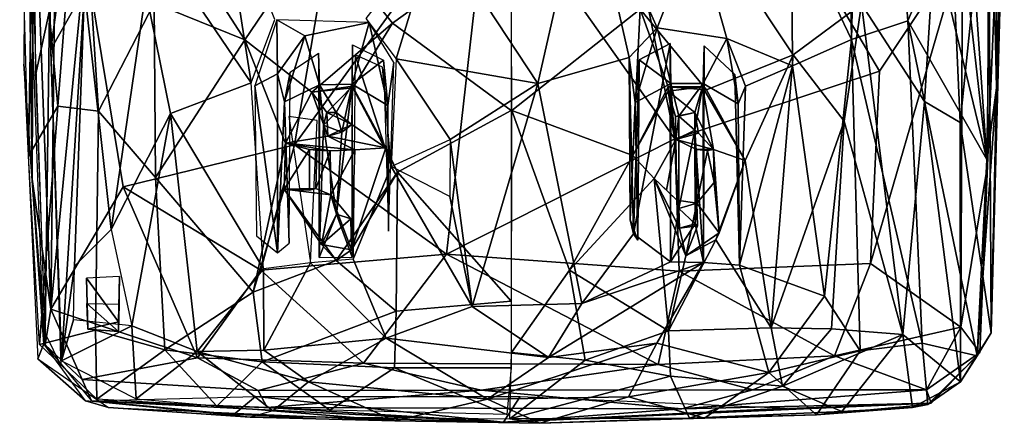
# Model space of a CAD drawing. Header units: millimetres. Extents: x 15 to 2860, y 25 to 553.
# Tile 1 of 33: x 20 to 496, y 25 to 220. Entities that reach past the tile are written whole.
import ezdxf

# ---------------------------------------------------------------- set-up
doc = ezdxf.new("R2010")
doc.units = ezdxf.units.MM
doc.layers.add('Cozy Chair', color=7, linetype='Continuous', true_color=0x000000)

msp = doc.modelspace()

# ---------------------------------------------------------------- linework, layer by layer
at = {"layer": 'Cozy Chair'}
for points in [[(420.87, 389.57, 446.09), (422.08, 210.94, 441.14), (425.03, 400.6, 450.12)], [(424.77, 318.15, 438.82), (425.03, 400.6, 450.12), (422.08, 210.94, 441.14)], [(422.08, 210.94, 441.14), (420.87, 389.57, 446.09), (420.05, 333.22, 437.18)], [(34.8, 80.64, 495.59), (37.96, 347.88, 498.58), (26.43, 305.87, 495.41)], [(34.8, 80.64, 495.59), (51.39, 251.26, 495.05), (37.96, 347.88, 498.58)], [(457.43, 180.95, 448.94), (426.92, 227.94, 433.83), (442.52, 339.18, 435.89), (467.28, 337.23, 448.41)], [(449.29, 219.98, 450.46), (463.41, 253.3, 457.17), (457.3, 341.09, 453.29), (441.69, 320.4, 444.89)], [(492.24, 187.6, 478.82), (493.16, 338.94, 482.21), (489.82, 296.44, 480.53)], [(496.03, 303.09, 476.99), (493.16, 338.94, 482.21), (492.24, 187.6, 478.82)], [(474.69, 170.83, 459.26), (457.43, 180.95, 448.94), (467.28, 337.23, 448.41)], [(488.45, 304.22, 465.64), (474.69, 170.83, 459.26), (467.28, 337.23, 448.41)], [(393.05, 271.73, 432.25), (422.08, 210.94, 441.14), (420.05, 333.22, 437.18)], [(435.59, 195.56, 489.8), (359.98, 323.75, 480.3), (310.72, 291.08, 474.69), (336.57, 162.93, 481.15)], [(435.59, 195.56, 489.8), (475.88, 256.23, 497.48), (359.98, 323.75, 480.3)], [(422.08, 210.94, 441.14), (449.29, 219.98, 450.46), (441.69, 320.4, 444.89), (424.77, 318.15, 438.82)], [(31.46, 63.8, 479.15), (22.37, 314.65, 479.92), (21.68, 199.07, 477.36)], [(26.4, 306.68, 465.98), (48.74, 316.29, 448.13), (38.08, 178.68, 460.4)], [(32.33, 318.66, 472.79), (34.71, 206.07, 471.12), (44.15, 275.43, 461.83)], [(38.08, 178.68, 460.4), (48.74, 316.29, 448.13), (57.78, 176.25, 449.07)], [(57.78, 176.25, 449.07), (48.74, 316.29, 448.13), (84.76, 228.46, 435.13)], [(23.68, 311.32, 486.14), (25.75, 143.36, 490.09), (26.43, 305.87, 495.41)], [(23.68, 311.32, 486.14), (32.01, 63.41, 485.22), (25.75, 143.36, 490.09)], [(23.93, 154.49, 473.2), (19.7, 303.19, 475.6), (26.4, 306.68, 465.98)], [(26.4, 306.68, 465.98), (38.08, 178.68, 460.4), (23.93, 154.49, 473.2)], [(25.75, 143.36, 490.09), (34.8, 80.64, 495.59), (26.43, 305.87, 495.41)], [(27.4, 193.54, 478.25), (34.1, 224.98, 470.99), (26.21, 305.56, 479.42)], [(487.85, 150, 494.35), (488.64, 307.8, 495.87), (475.88, 256.23, 497.48)], [(493.74, 288.22, 483.55), (488.64, 307.8, 495.87), (487.85, 150, 494.35)], [(487.63, 152.94, 478.96), (477.06, 304.6, 466.34), (463.41, 253.3, 457.17)], [(488.45, 304.22, 465.64), (489.73, 69.18, 475.29), (474.69, 170.83, 459.26)], [(489.82, 296.44, 480.53), (477.06, 304.6, 466.34), (487.63, 152.94, 478.96)], [(489.73, 69.18, 475.29), (488.45, 304.22, 465.64), (496.03, 303.09, 476.99)], [(489.73, 69.18, 475.29), (496.03, 303.09, 476.99), (492.24, 187.6, 478.82)], [(128.46, 296.31, 422.98), (164.43, 263.61, 420.19), (128.55, 210.82, 426.3), (109.31, 240.87, 427.91)], [(200, 218.8, 420.27), (164.43, 263.61, 420.19), (220.04, 298.08, 417.07), (257.53, 260.24, 417.69)], [(492.24, 187.6, 478.82), (489.82, 296.44, 480.53), (487.63, 152.94, 478.96)], [(221.08, 264.64, 426.26), (270.31, 189.65, 429.89), (293.86, 293.4, 425.23)], [(310.72, 291.08, 474.69), (246.86, 289.64, 472.42), (336.57, 162.93, 481.15)], [(270.31, 189.65, 429.89), (314.58, 202.29, 430.06), (293.86, 293.4, 425.23)], [(346.81, 264.62, 428.13), (293.86, 293.4, 425.23), (328.16, 216.63, 429.64)], [(314.58, 202.29, 430.06), (328.16, 216.63, 429.64), (293.86, 293.4, 425.23)], [(174.45, 288.84, 477.35), (51.39, 251.26, 495.05), (69.8, 139.76, 491.06), (152.58, 159.97, 483.15)], [(100.27, 236.31, 438.18), (131.72, 189.93, 435.11), (116.58, 287.32, 432.88)], [(116.58, 287.32, 432.88), (131.72, 189.93, 435.11), (143.16, 220.6, 432.01)], [(246.86, 289.64, 472.42), (174.45, 288.84, 477.35), (152.58, 159.97, 483.15)], [(246.86, 289.64, 472.42), (152.58, 159.97, 483.15), (226.12, 107.16, 482.11)], [(226.12, 107.16, 482.11), (336.57, 162.93, 481.15), (246.86, 289.64, 472.42)], [(493.74, 288.22, 483.55), (487.85, 150, 494.35), (484.27, 59.68, 485.39)], [(34.71, 206.07, 471.12), (51.04, 235.06, 457.91), (44.15, 275.43, 461.83)], [(393.62, 198.27, 436.25), (393.05, 271.73, 432.25), (346.81, 264.62, 428.13), (361.86, 211.49, 431.77)], [(422.08, 210.94, 441.14), (393.05, 271.73, 432.25), (393.62, 198.27, 436.25)], [(426.92, 227.94, 433.83), (393.86, 203.52, 428.19), (368.22, 242.15, 422.44), (399.44, 268.26, 425.61)], [(200, 218.8, 420.27), (161.04, 185.4, 426.06), (128.55, 210.82, 426.3), (164.43, 263.61, 420.19)], [(221.08, 264.64, 426.26), (187.14, 221.13, 429.41), (201.89, 201.57, 429.98)], [(221.08, 264.64, 426.26), (201.89, 201.57, 429.98), (270.31, 189.65, 429.89)], [(257.46, 262.43, 417.59), (319.91, 225.67, 419.98), (257.78, 176.58, 422.33)], [(346.81, 264.62, 428.13), (328.16, 216.63, 429.64), (361.86, 211.49, 431.77)], [(257.53, 260.24, 417.69), (257.52, 176.55, 422.3), (200, 218.8, 420.27)], [(431.28, 102.62, 488.42), (475.88, 256.23, 497.48), (435.59, 195.56, 489.8)], [(475.04, 71.95, 494.7), (475.88, 256.23, 497.48), (431.28, 102.62, 488.42)], [(487.63, 152.94, 478.96), (463.41, 253.3, 457.17), (449.29, 219.98, 450.46)], [(487.85, 150, 494.35), (475.88, 256.23, 497.48), (475.04, 71.95, 494.7)], [(34.8, 80.64, 495.59), (69.8, 139.76, 491.06), (51.39, 251.26, 495.05)], [(84.76, 228.46, 435.13), (109.31, 240.87, 427.91), (128.55, 210.82, 426.3)], [(352, 186.6, 425.22), (319.91, 225.67, 419.98), (368.22, 242.15, 422.44), (393.86, 203.52, 428.19)], [(34.71, 206.07, 471.12), (39.89, 55.54, 475.24), (51.04, 235.06, 457.91)], [(39.89, 55.54, 475.24), (46.24, 101.4, 469.38), (51.04, 235.06, 457.91)], [(51.04, 235.06, 457.91), (46.24, 101.4, 469.38), (63.88, 119.1, 459.48)], [(51.04, 235.06, 457.91), (63.88, 119.1, 459.48), (80.65, 234.21, 443.66)], [(80.65, 234.21, 443.66), (63.88, 119.1, 459.48), (92.66, 175.19, 444.56)], [(80.65, 234.21, 443.66), (92.66, 175.19, 444.56), (131.72, 189.93, 435.11), (100.27, 236.31, 438.18)], [(31.95, 68.8, 479.05), (34.1, 224.98, 470.99), (27.4, 193.54, 478.25)], [(31.95, 68.8, 479.05), (39.8, 52.96, 475.44), (34.1, 224.98, 470.99)], [(57.78, 176.25, 449.07), (84.76, 228.46, 435.13), (85.39, 144.3, 441.44)], [(85.39, 144.3, 441.44), (84.76, 228.46, 435.13), (128.55, 210.82, 426.3)], [(319.91, 225.67, 419.98), (316.32, 154.91, 426.14), (257.78, 176.58, 422.33)], [(316.32, 154.91, 426.14), (319.91, 225.67, 419.98), (333.44, 188.05, 423.88)], [(319.91, 225.67, 419.98), (352, 186.6, 425.22), (333.44, 188.05, 423.88)], [(426.92, 227.94, 433.83), (418.59, 171.42, 436.4), (393.86, 203.52, 428.19)], [(426.92, 227.94, 433.83), (446.93, 68.34, 454.83), (418.59, 171.42, 436.4)], [(457.43, 180.95, 448.94), (446.93, 68.34, 454.83), (426.92, 227.94, 433.83)], [(144.05, 220.39, 432.25), (133.4, 188.6, 435.72), (144.39, 194.37, 433.97)], [(144.05, 220.39, 432.25), (157.64, 212.76, 431.62), (188.7, 219.19, 428.8)], [(144.05, 220.39, 432.25), (144.39, 194.37, 433.97), (157.64, 212.76, 431.62)], [(157.64, 212.76, 431.62), (164.75, 189.04, 442.8), (180.5, 189.37, 442.82), (188.7, 219.19, 428.8)], [(180.5, 189.37, 442.82), (197.72, 179.01, 442.72), (188.7, 219.19, 428.8)], [(188.7, 219.19, 428.8), (197.72, 179.01, 442.72), (200.77, 199.79, 430.26)], [(449.29, 219.98, 450.46), (422.08, 210.94, 441.14), (456.33, 64.16, 466.34)], [(482.84, 58.08, 479.51), (449.29, 219.98, 450.46), (456.33, 64.16, 466.34)], [(482.84, 58.08, 479.51), (487.63, 152.94, 478.96), (449.29, 219.98, 450.46)], [(161.04, 185.4, 426.06), (200, 218.8, 420.27), (180.8, 187.64, 423.94)], [(200, 218.8, 420.27), (257.52, 176.55, 422.3), (202.42, 146.78, 426.54), (180.8, 187.64, 423.94)], [(328.16, 216.63, 429.64), (314.58, 202.29, 430.06), (317.53, 180.49, 442.7)], [(317.53, 180.49, 442.7), (334.71, 189.73, 442.71), (328.16, 216.63, 429.64)], [(334.71, 189.73, 442.71), (350.43, 189.68, 442.78), (361.86, 211.49, 431.77), (328.16, 216.63, 429.64)], [(132.66, 88.81, 438.93), (85.39, 144.3, 441.44), (128.55, 210.82, 426.3), (148.34, 160.84, 429.22)], [(148.34, 160.84, 429.22), (128.55, 210.82, 426.3), (161.04, 185.4, 426.06)], [(144.39, 194.37, 433.97), (147.81, 180.82, 442.83), (157.64, 212.76, 431.62)], [(157.64, 212.76, 431.62), (147.81, 180.82, 442.83), (164.75, 189.04, 442.8)], [(361.86, 211.49, 431.77), (350.43, 189.68, 442.78), (367.35, 179.87, 442.7)], [(361.86, 211.49, 431.77), (370.9, 188.4, 434.51), (393.62, 198.27, 436.25)], [(361.86, 211.49, 431.77), (367.35, 179.87, 442.7), (370.9, 188.4, 434.51)], [(422.08, 210.94, 441.14), (393.62, 198.27, 436.25), (409.01, 86.81, 450.6)], [(422.08, 210.94, 441.14), (409.01, 86.81, 450.6), (426.24, 60.36, 456.73)], [(456.33, 64.16, 466.34), (422.08, 210.94, 441.14), (426.24, 60.36, 456.73)], [(180.52, 105.66, 441.57), (180.78, 208.37, 430.6), (180.5, 189.37, 442.82)], [(180.5, 189.37, 442.82), (180.78, 208.37, 430.6), (195.66, 200.92, 430.31)], [(316.69, 116.95, 437.65), (334.6, 103.45, 440.43), (334.4, 209.02, 430.08)], [(319.38, 201.16, 430.2), (316.69, 116.95, 437.65), (334.4, 209.02, 430.08)], [(334.4, 209.02, 430.08), (334.71, 189.73, 442.71), (319.38, 201.16, 430.2)], [(334.6, 103.45, 440.43), (334.71, 189.73, 442.71), (334.4, 209.02, 430.08)], [(350.55, 103.17, 441.68), (350.79, 207.81, 431.03), (350.43, 189.68, 442.78)], [(350.79, 207.81, 431.03), (365.64, 194, 433.55), (367.35, 179.87, 442.7), (350.43, 189.68, 442.78)], [(350.79, 207.81, 431.03), (350.55, 103.17, 441.68), (367.87, 101.82, 443.23), (365.64, 194, 433.55)], [(147.81, 180.82, 442.83), (150.55, 195.11, 433.72), (164.28, 204.3, 432.06), (164.75, 189.04, 442.8)], [(164.55, 105.61, 442.2), (164.75, 189.04, 442.8), (164.28, 204.3, 432.06)], [(197.72, 179.01, 442.72), (180.5, 189.37, 442.82), (195.66, 200.92, 430.31)], [(199.45, 149.52, 434.84), (182.07, 203.51, 430.39), (181.1, 104.77, 439.9)], [(195.2, 197.57, 430.38), (182.07, 203.51, 430.39), (199.45, 149.52, 434.84)], [(195.66, 200.92, 430.31), (198.13, 118.32, 441.72), (197.72, 179.01, 442.72)], [(201.89, 201.57, 429.98), (199.45, 149.52, 434.84), (227.91, 162.64, 432.25)], [(201.89, 201.57, 429.98), (227.91, 162.64, 432.25), (270.31, 189.65, 429.89)], [(314.58, 202.29, 430.06), (270.31, 189.65, 429.89), (291.65, 83.32, 439.14), (316.69, 116.95, 437.65)], [(314.58, 202.29, 430.06), (315.01, 123.78, 442.64), (317.53, 180.49, 442.7)], [(314.58, 202.29, 430.06), (316.69, 116.95, 437.65), (315.01, 123.78, 442.64)], [(316.69, 116.95, 437.65), (319.38, 201.16, 430.2), (318.81, 113.97, 442.66)], [(318.81, 113.97, 442.66), (319.38, 201.16, 430.2), (317.53, 180.49, 442.7)], [(334.71, 189.73, 442.71), (317.53, 180.49, 442.7), (319.38, 201.16, 430.2)], [(393.86, 203.52, 428.19), (370.66, 152.49, 430.5), (352, 186.6, 425.22)], [(370.66, 152.49, 430.5), (393.86, 203.52, 428.19), (383.2, 71.63, 440.62)], [(393.86, 203.52, 428.19), (418.59, 171.42, 436.4), (383.2, 71.63, 440.62)], [(31.46, 63.8, 479.15), (21.68, 199.07, 477.36), (28.44, 56.5, 475.86)], [(198.13, 118.32, 441.72), (200.77, 199.79, 430.26), (197.72, 179.01, 442.72)], [(431.28, 102.62, 488.42), (435.59, 195.56, 489.8), (336.57, 162.93, 481.15), (338.66, 98.96, 482.33)], [(393.62, 198.27, 436.25), (367.87, 101.82, 443.23), (409.01, 86.81, 450.6)], [(370.9, 188.4, 434.51), (367.87, 101.82, 443.23), (393.62, 198.27, 436.25)], [(144.39, 107.77, 442.95), (144.39, 194.37, 433.97), (133.4, 188.6, 435.72)], [(144.39, 194.37, 433.97), (144.39, 107.77, 442.95), (147.81, 180.82, 442.83)], [(150.55, 195.11, 433.72), (147.81, 180.82, 442.83), (150.09, 112.51, 441.49)], [(367.87, 101.82, 443.23), (367.35, 179.87, 442.7), (365.64, 194, 433.55)], [(131.72, 189.93, 435.11), (92.66, 175.19, 444.56), (137.65, 100.07, 444.44)], [(134.28, 116.03, 443.22), (144.39, 107.77, 442.95), (133.4, 188.6, 435.72)], [(161.04, 185.4, 426.06), (180.67, 188.41, 429.17), (168.32, 175.67, 429.62)], [(180.67, 188.41, 429.17), (161.04, 185.4, 426.06), (180.8, 187.64, 423.94)], [(166.62, 169.49, 442.75), (164.75, 189.04, 442.8), (164.55, 105.61, 442.2)], [(164.75, 189.04, 442.8), (172.87, 175.66, 442.79), (180.5, 189.37, 442.82)], [(164.75, 189.04, 442.8), (166.62, 169.49, 442.75), (172.87, 175.66, 442.79)], [(180.67, 188.41, 429.17), (180.34, 169.78, 429.46), (168.32, 175.67, 429.62)], [(175.6, 166.21, 442.84), (180.5, 189.37, 442.82), (172.87, 175.66, 442.79)], [(180.5, 189.37, 442.82), (175.6, 166.21, 442.84), (173.01, 126.53, 443.25)], [(173.01, 126.53, 443.25), (180.52, 105.66, 441.57), (180.5, 189.37, 442.82)], [(180.67, 188.41, 429.17), (196.79, 158.58, 429.23), (180.34, 169.78, 429.46)], [(180.67, 188.41, 429.17), (180.8, 187.64, 423.94), (202.42, 146.78, 426.54)], [(180.67, 188.41, 429.17), (202.42, 146.78, 426.54), (196.79, 158.58, 429.23)], [(227.91, 162.64, 432.25), (238.59, 81.93, 438.84), (270.31, 189.65, 429.89)], [(291.65, 83.32, 439.14), (270.31, 189.65, 429.89), (238.59, 81.93, 438.84)], [(333.4, 185.98, 429.47), (316.32, 154.91, 426.14), (333.44, 188.05, 423.88)], [(333.4, 185.98, 429.47), (337.1, 162.58, 430.78), (326.71, 143.8, 428.27), (316.32, 154.91, 426.14)], [(333.4, 185.98, 429.47), (333.44, 188.05, 423.88), (350.06, 188.02, 429.18)], [(333.4, 185.98, 429.47), (350.06, 188.02, 429.18), (346.33, 175.66, 429.44)], [(333.4, 185.98, 429.47), (346.33, 175.66, 429.44), (336.92, 173.69, 429.72)], [(333.4, 185.98, 429.47), (336.92, 173.69, 429.72), (337.1, 162.58, 430.78)], [(350.06, 188.02, 429.18), (333.44, 188.05, 423.88), (352, 186.6, 425.22)], [(338.51, 129.3, 443.22), (334.71, 189.73, 442.71), (334.6, 103.45, 440.43)], [(350.43, 189.68, 442.78), (334.71, 189.73, 442.71), (338.61, 173.94, 442.92)], [(334.71, 189.73, 442.71), (338.51, 129.3, 443.22), (338.61, 173.94, 442.92)], [(338.61, 173.94, 442.92), (346.27, 167.05, 443.07), (350.43, 189.68, 442.78)], [(350.43, 189.68, 442.78), (346.27, 167.05, 443.07), (350.55, 103.17, 441.68)], [(350.06, 188.02, 429.18), (355.28, 157.73, 429.49), (346.33, 175.66, 429.44)], [(355.28, 157.73, 429.49), (350.06, 188.02, 429.18), (370.66, 152.49, 430.5)], [(352, 186.6, 425.22), (370.66, 152.49, 430.5), (350.06, 188.02, 429.18)], [(367.35, 179.87, 442.7), (367.87, 101.82, 443.23), (370.9, 188.4, 434.51)], [(492.24, 187.6, 478.82), (487.63, 152.94, 478.96), (482.84, 58.08, 479.51)], [(489.73, 69.18, 475.29), (492.24, 187.6, 478.82), (482.84, 58.08, 479.51)], [(148.34, 160.84, 429.22), (161.04, 185.4, 426.06), (168.73, 164.17, 429.55)], [(161.04, 185.4, 426.06), (168.32, 175.67, 429.62), (168.73, 164.17, 429.55)], [(29.34, 63.43, 473.14), (23.93, 154.49, 473.2), (38.08, 178.68, 460.4)], [(29.34, 63.43, 473.14), (38.08, 178.68, 460.4), (57.78, 176.25, 449.07), (56.3, 70.48, 459.39)], [(57.78, 176.25, 449.07), (85.39, 144.3, 441.44), (89.85, 60.98, 449.09), (56.3, 70.48, 459.39)], [(147.81, 180.82, 442.83), (144.39, 107.77, 442.95), (150.09, 112.51, 441.49)], [(202.42, 146.78, 426.54), (257.52, 176.55, 422.3), (257.45, 84.51, 430.5)], [(285.63, 99.42, 429.74), (257.68, 59.69, 432.05), (257.78, 176.58, 422.33)], [(316.32, 154.91, 426.14), (285.63, 99.42, 429.74), (257.78, 176.58, 422.33)], [(318.81, 113.97, 442.66), (317.53, 180.49, 442.7), (315.01, 123.78, 442.64)], [(457.43, 180.95, 448.94), (474.84, 45.41, 468.69), (446.93, 68.34, 454.83)], [(474.69, 170.83, 459.26), (474.84, 45.41, 468.69), (457.43, 180.95, 448.94)], [(63.88, 119.1, 459.48), (73.93, 72.56, 460.07), (92.66, 175.19, 444.56)], [(92.66, 175.19, 444.56), (73.93, 72.56, 460.07), (105.49, 60.15, 452.74)], [(92.66, 175.19, 444.56), (105.49, 60.15, 452.74), (137.65, 100.07, 444.44)], [(163.68, 171.78, 434.44), (149.95, 173.77, 435.42), (160.39, 103.05, 441.82)], [(172.87, 175.66, 442.79), (166.62, 169.49, 442.75), (168.32, 175.67, 429.62)], [(168.32, 175.67, 429.62), (166.62, 169.49, 442.75), (168.73, 164.17, 429.55)], [(168.32, 175.67, 429.62), (180.34, 169.78, 429.46), (172.87, 175.66, 442.79)], [(175.6, 166.21, 442.84), (172.87, 175.66, 442.79), (180.34, 169.78, 429.46)], [(338.61, 173.94, 442.92), (336.92, 173.69, 429.72), (346.33, 175.66, 429.44)], [(338.61, 173.94, 442.92), (337.1, 162.58, 430.78), (336.92, 173.69, 429.72)], [(346.27, 167.05, 443.07), (337.1, 162.58, 430.78), (338.61, 173.94, 442.92)], [(338.51, 129.3, 443.22), (346.27, 167.05, 443.07), (338.61, 173.94, 442.92)], [(338.61, 173.94, 442.92), (346.33, 175.66, 429.44), (346.27, 167.05, 443.07)], [(346.27, 167.05, 443.07), (346.33, 175.66, 429.44), (348.1, 165.58, 429.61)], [(348.1, 165.58, 429.61), (346.33, 175.66, 429.44), (355.28, 157.73, 429.49)], [(173.01, 126.53, 443.25), (166.62, 169.49, 442.75), (164.55, 105.61, 442.2)], [(166.62, 169.49, 442.75), (173.01, 126.53, 443.25), (175.6, 166.21, 442.84)], [(166.62, 169.49, 442.75), (175.6, 166.21, 442.84), (168.73, 164.17, 429.55)], [(168.73, 164.17, 429.55), (180.34, 169.78, 429.46), (196.79, 158.58, 429.23)], [(175.6, 166.21, 442.84), (180.34, 169.78, 429.46), (168.73, 164.17, 429.55)], [(346.27, 167.05, 443.07), (348.1, 165.58, 429.61), (337.1, 162.58, 430.78)], [(346.49, 121.9, 443.2), (346.27, 167.05, 443.07), (338.51, 129.3, 443.22)], [(346.27, 167.05, 443.07), (346.49, 121.9, 443.2), (350.55, 103.17, 441.68)], [(418.59, 171.42, 436.4), (412.47, 71.06, 445.75), (383.2, 71.63, 440.62)], [(418.59, 171.42, 436.4), (446.93, 68.34, 454.83), (412.47, 71.06, 445.75)], [(489.73, 69.18, 475.29), (474.84, 45.41, 468.69), (474.69, 170.83, 459.26)], [(181.83, 157.66, 428.32), (148.34, 160.84, 429.22), (168.73, 164.17, 429.55)], [(168.73, 164.17, 429.55), (196.79, 158.58, 429.23), (181.83, 157.66, 428.32)], [(338.66, 98.96, 482.33), (336.57, 162.93, 481.15), (226.12, 107.16, 482.11)], [(227.91, 162.64, 432.25), (227.86, 135, 434.74), (238.59, 81.93, 438.84)], [(332.57, 138.14, 417.76), (326.71, 143.8, 428.27), (337.1, 162.58, 430.78)], [(337.66, 133.34, 430.32), (332.57, 138.14, 417.76), (337.1, 162.58, 430.78)], [(348.1, 165.58, 429.61), (355.28, 157.73, 429.49), (337.1, 162.58, 430.78)], [(347.3, 131.81, 431.69), (337.66, 133.34, 430.32), (337.1, 162.58, 430.78), (347.07, 157.77, 432.12)], [(355.28, 157.73, 429.49), (347.07, 157.77, 432.12), (337.1, 162.58, 430.78)], [(69.8, 139.76, 491.06), (136.43, 99.39, 483.99), (152.58, 159.97, 483.15)], [(132.66, 88.81, 438.93), (148.34, 160.84, 429.22), (147.58, 138.64, 430.54)], [(136.43, 99.39, 483.99), (226.12, 107.16, 482.11), (152.58, 159.97, 483.15)], [(147.58, 138.64, 430.54), (148.34, 160.84, 429.22), (159.98, 157.75, 429.4)], [(159.93, 138.09, 429.42), (147.58, 138.64, 430.54), (159.98, 157.75, 429.4)], [(169.98, 157.04, 435.81), (159.98, 157.75, 429.4), (148.34, 160.84, 429.22)], [(148.34, 160.84, 429.22), (181.83, 157.66, 428.32), (169.98, 157.04, 435.81)], [(159.98, 157.75, 429.4), (163.42, 157.4, 417.68), (162.97, 138.92, 419.38), (159.93, 138.09, 429.42)], [(163.42, 157.4, 417.68), (159.98, 157.75, 429.4), (169.98, 157.04, 435.81)], [(169.98, 157.04, 435.81), (162.97, 138.92, 419.38), (163.42, 157.4, 417.68)], [(169.98, 157.04, 435.81), (181.83, 157.66, 428.32), (170.17, 135.88, 431.83)], [(181.83, 157.66, 428.32), (180.15, 109.32, 429.11), (170.17, 135.88, 431.83)], [(196.79, 158.58, 429.23), (180.15, 109.32, 429.11), (181.83, 157.66, 428.32)], [(196.79, 158.58, 429.23), (202.42, 146.78, 426.54), (180.15, 109.32, 429.11)], [(347.07, 157.77, 432.12), (355.28, 157.73, 429.49), (352.41, 157.29, 416.66)], [(347.07, 157.77, 432.12), (352.41, 157.29, 416.66), (347.3, 131.81, 431.69)], [(355.64, 141.88, 428.04), (347.3, 131.81, 431.69), (352.41, 157.29, 416.66)], [(355.28, 157.73, 429.49), (355.64, 141.88, 428.04), (352.41, 157.29, 416.66)], [(355.64, 141.88, 428.04), (355.28, 157.73, 429.49), (358.03, 117.47, 429.33)], [(355.28, 157.73, 429.49), (370.66, 152.49, 430.5), (358.03, 117.47, 429.33)], [(170.17, 135.88, 431.83), (162.97, 138.92, 419.38), (169.98, 157.04, 435.81)], [(326.71, 143.8, 428.27), (285.63, 99.42, 429.74), (316.32, 154.91, 426.14)], [(383.2, 71.63, 440.62), (356.4, 114.08, 433.53), (370.66, 152.49, 430.5)], [(370.66, 152.49, 430.5), (356.4, 114.08, 433.53), (358.03, 117.47, 429.33)], [(199.45, 149.52, 434.84), (181.1, 104.77, 439.9), (197.02, 66.49, 441.08), (238.59, 81.93, 438.84)], [(227.86, 135, 434.74), (199.45, 149.52, 434.84), (238.59, 81.93, 438.84)], [(484.27, 59.68, 485.39), (487.85, 150, 494.35), (475.04, 71.95, 494.7)], [(32.01, 63.41, 485.22), (34.8, 80.64, 495.59), (25.75, 143.36, 490.09)], [(89.85, 60.98, 449.09), (85.39, 144.3, 441.44), (132.66, 88.81, 438.93)], [(172.77, 104.08, 433.14), (202.42, 146.78, 426.54), (201.76, 79.58, 432.66)], [(180.15, 109.32, 429.11), (202.42, 146.78, 426.54), (172.77, 104.08, 433.14)], [(201.76, 79.58, 432.66), (202.42, 146.78, 426.54), (257.45, 84.51, 430.5)], [(285.63, 99.42, 429.74), (326.71, 143.8, 428.27), (333.54, 70.14, 435.02)], [(341.93, 106.31, 431.26), (333.54, 70.14, 435.02), (326.71, 143.8, 428.27)], [(338.92, 119.8, 429.68), (341.93, 106.31, 431.26), (326.71, 143.8, 428.27)], [(337.66, 133.34, 430.32), (338.92, 119.8, 429.68), (326.71, 143.8, 428.27)], [(337.66, 133.34, 430.32), (326.71, 143.8, 428.27), (332.57, 138.14, 417.76)], [(34.8, 80.64, 495.59), (105.68, 57.09, 483.34), (69.8, 139.76, 491.06)], [(105.68, 57.09, 483.34), (136.43, 99.39, 483.99), (69.8, 139.76, 491.06)], [(132.66, 88.81, 438.93), (147.58, 138.64, 430.54), (172.77, 104.08, 433.14)], [(162.97, 138.92, 419.38), (147.58, 138.64, 430.54), (159.93, 138.09, 429.42)], [(147.58, 138.64, 430.54), (162.97, 138.92, 419.38), (170.17, 135.88, 431.83)], [(147.58, 138.64, 430.54), (165.72, 111.89, 428.9), (172.77, 104.08, 433.14)], [(147.58, 138.64, 430.54), (170.17, 135.88, 431.83), (165.72, 111.89, 428.9)], [(347.3, 131.81, 431.69), (355.64, 141.88, 428.04), (358.03, 117.47, 429.33)], [(170.17, 135.88, 431.83), (173.01, 126.53, 443.25), (165.72, 111.89, 428.9)], [(180.15, 109.32, 429.11), (179.82, 124.21, 429.88), (170.17, 135.88, 431.83)], [(173.01, 126.53, 443.25), (170.17, 135.88, 431.83), (179.82, 124.21, 429.88)], [(346.49, 121.9, 443.2), (338.51, 129.3, 443.22), (334.6, 103.45, 440.43)], [(338.51, 129.3, 443.22), (338.92, 119.8, 429.68), (337.66, 133.34, 430.32)], [(337.66, 133.34, 430.32), (347.3, 131.81, 431.69), (338.51, 129.3, 443.22)], [(338.51, 129.3, 443.22), (347.3, 131.81, 431.69), (346.49, 121.9, 443.2)], [(346.49, 121.9, 443.2), (338.92, 119.8, 429.68), (338.51, 129.3, 443.22)], [(347.3, 131.81, 431.69), (341.93, 106.31, 431.26), (347.61, 120.85, 429.81)], [(341.93, 106.31, 431.26), (347.3, 131.81, 431.69), (358.03, 117.47, 429.33)], [(346.49, 121.9, 443.2), (347.3, 131.81, 431.69), (347.61, 120.85, 429.81)], [(180.52, 105.66, 441.57), (173.01, 126.53, 443.25), (164.55, 105.61, 442.2)], [(173.01, 126.53, 443.25), (179.82, 124.21, 429.88), (165.72, 111.89, 428.9)], [(179.82, 124.21, 429.88), (180.15, 109.32, 429.11), (165.72, 111.89, 428.9)], [(316.69, 116.95, 437.65), (318.81, 113.97, 442.66), (315.01, 123.78, 442.64)], [(334.6, 103.45, 440.43), (350.55, 103.17, 441.68), (346.49, 121.9, 443.2)], [(346.49, 121.9, 443.2), (347.61, 120.85, 429.81), (338.92, 119.8, 429.68)], [(341.93, 106.31, 431.26), (338.92, 119.8, 429.68), (347.61, 120.85, 429.81)], [(316.69, 116.95, 437.65), (291.65, 83.32, 439.14), (334.6, 103.45, 440.43)], [(341.93, 106.31, 431.26), (358.03, 117.47, 429.33), (356.4, 114.08, 433.53)], [(180.15, 109.32, 429.11), (172.77, 104.08, 433.14), (165.72, 111.89, 428.9)], [(356.4, 114.08, 433.53), (333.54, 70.14, 435.02), (341.93, 106.31, 431.26)], [(356.4, 114.08, 433.53), (383.2, 71.63, 440.62), (333.54, 70.14, 435.02)], [(185.98, 54.51, 477.91), (226.12, 107.16, 482.11), (136.43, 99.39, 483.99)], [(185.98, 54.51, 477.91), (328.54, 53.87, 477.25), (226.12, 107.16, 482.11)], [(328.54, 53.87, 477.25), (338.66, 98.96, 482.33), (226.12, 107.16, 482.11)], [(39.89, 55.54, 475.24), (45.74, 75.43, 471.36), (46.24, 101.4, 469.38)], [(105.49, 60.15, 452.74), (137.83, 60.68, 446.6), (137.65, 100.07, 444.44)], [(132.66, 88.81, 438.93), (172.77, 104.08, 433.14), (201.76, 79.58, 432.66), (137.07, 55.08, 439.96)], [(160.39, 103.05, 441.82), (137.65, 100.07, 444.44), (137.83, 60.68, 446.6)], [(197.02, 66.49, 441.08), (160.39, 103.05, 441.82), (137.83, 60.68, 446.6)], [(160.39, 103.05, 441.82), (197.02, 66.49, 441.08), (181.1, 104.77, 439.9)], [(350.55, 103.17, 441.68), (291.65, 83.32, 439.14), (275.53, 57.15, 438.79)], [(328.01, 64.18, 442.01), (350.55, 103.17, 441.68), (275.53, 57.15, 438.79)], [(334.6, 103.45, 440.43), (291.65, 83.32, 439.14), (350.55, 103.17, 441.68)], [(350.55, 103.17, 441.68), (328.01, 64.18, 442.01), (382.15, 49.98, 447.35), (367.87, 101.82, 443.23)], [(413.95, 58.09, 483.9), (431.28, 102.62, 488.42), (338.66, 98.96, 482.33)], [(382.15, 49.98, 447.35), (409.01, 86.81, 450.6), (367.87, 101.82, 443.23)], [(413.95, 58.09, 483.9), (475.04, 71.95, 494.7), (431.28, 102.62, 488.42)], [(67.46, 74.52, 470.6), (67.92, 96.36, 460.28), (52, 95.64, 466.91)], [(52.65, 70.96, 477.02), (67.46, 74.52, 470.6), (52, 95.64, 466.91)], [(52, 95.64, 466.91), (52.14, 83.31, 468.4), (52.65, 70.96, 477.02)], [(67.92, 96.36, 460.28), (67.46, 74.52, 470.6), (67.51, 69.81, 469.71)], [(67.51, 69.81, 469.71), (67.85, 82.93, 462.1), (67.92, 96.36, 460.28)], [(105.68, 57.09, 483.34), (185.98, 54.51, 477.91), (136.43, 99.39, 483.99)], [(257.68, 59.69, 432.05), (285.63, 99.42, 429.74), (293.22, 55.99, 432.16)], [(285.63, 99.42, 429.74), (333.54, 70.14, 435.02), (293.22, 55.99, 432.16)], [(413.95, 58.09, 483.9), (338.66, 98.96, 482.33), (328.54, 53.87, 477.25)], [(89.85, 60.98, 449.09), (132.66, 88.81, 438.93), (137.07, 55.08, 439.96)], [(409.01, 86.81, 450.6), (382.15, 49.98, 447.35), (426.24, 60.36, 456.73)], [(67.85, 82.93, 462.1), (67.51, 69.81, 469.71), (52.14, 83.31, 468.4)], [(67.51, 69.81, 469.71), (52.65, 70.96, 477.02), (52.14, 83.31, 468.4)], [(238.59, 81.93, 438.84), (197.02, 66.49, 441.08), (275.53, 57.15, 438.79)], [(257.45, 84.51, 430.5), (257.51, 52.15, 430.94), (200.99, 52.25, 432.55), (201.76, 79.58, 432.66)], [(291.65, 83.32, 439.14), (238.59, 81.93, 438.84), (275.53, 57.15, 438.79)], [(32.01, 63.41, 485.22), (50, 46.53, 489.12), (34.8, 80.64, 495.59)], [(50, 46.53, 489.12), (105.68, 57.09, 483.34), (34.8, 80.64, 495.59)], [(137.07, 55.08, 439.96), (201.76, 79.58, 432.66), (200.99, 52.25, 432.55)], [(45.74, 75.43, 471.36), (39.89, 55.54, 475.24), (73.93, 72.56, 460.07)], [(39.89, 55.54, 475.24), (76, 37.27, 459.29), (73.93, 72.56, 460.07)], [(52.65, 70.96, 477.02), (67.51, 69.81, 469.71), (67.46, 74.52, 470.6)], [(73.93, 72.56, 460.07), (76, 37.27, 459.29), (105.49, 60.15, 452.74)], [(388.69, 43.32, 440.31), (334.49, 48.21, 433.75), (333.54, 70.14, 435.02), (383.2, 71.63, 440.62)], [(412.47, 71.06, 445.75), (388.69, 43.32, 440.31), (383.2, 71.63, 440.62)], [(458.47, 41.53, 485.78), (475.04, 71.95, 494.7), (413.95, 58.09, 483.9)], [(484.27, 59.68, 485.39), (475.04, 71.95, 494.7), (458.47, 41.53, 485.78)], [(29.34, 63.43, 473.14), (56.3, 70.48, 459.39), (57.02, 37, 459.84)], [(56.3, 70.48, 459.39), (89.85, 60.98, 449.09), (57.02, 37, 459.84)], [(333.54, 70.14, 435.02), (334.49, 48.21, 433.75), (293.22, 55.99, 432.16)], [(412.47, 71.06, 445.75), (446.93, 68.34, 454.83), (388.69, 43.32, 440.31)], [(446.93, 68.34, 454.83), (417.45, 31.15, 445.45), (388.69, 43.32, 440.31)], [(446.93, 68.34, 454.83), (451.62, 33.12, 458), (417.45, 31.15, 445.45)], [(474.84, 45.41, 468.69), (451.62, 33.12, 458), (446.93, 68.34, 454.83)], [(482.84, 58.08, 479.51), (474.84, 45.41, 468.69), (489.73, 69.18, 475.29)], [(51.58, 36.19, 469.07), (31.46, 63.8, 479.15), (28.44, 56.5, 475.86)], [(54.45, 36.23, 475.34), (50, 46.53, 489.12), (32.01, 63.41, 485.22)], [(137.83, 60.68, 446.6), (159.49, 45.46, 442.87), (197.02, 66.49, 441.08)], [(197.02, 66.49, 441.08), (159.49, 45.46, 442.87), (245.97, 37.13, 435.97)], [(197.02, 66.49, 441.08), (245.97, 37.13, 435.97), (275.53, 57.15, 438.79)], [(314.22, 38.27, 437.98), (328.01, 64.18, 442.01), (245.97, 37.13, 435.97)], [(328.01, 64.18, 442.01), (275.53, 57.15, 438.79), (245.97, 37.13, 435.97)], [(328.01, 64.18, 442.01), (314.22, 38.27, 437.98), (382.15, 49.98, 447.35)], [(405.11, 29.57, 447.94), (459.04, 34.55, 467.22), (456.33, 64.16, 466.34), (426.24, 60.36, 456.73)], [(456.33, 64.16, 466.34), (459.04, 34.55, 467.22), (482.84, 58.08, 479.51)], [(89.85, 60.98, 449.09), (115.13, 33.62, 441.06), (57.02, 37, 459.84)], [(105.49, 60.15, 452.74), (76, 37.27, 459.29), (142.22, 31.43, 442.25)], [(89.85, 60.98, 449.09), (137.07, 55.08, 439.96), (115.13, 33.62, 441.06)], [(137.83, 60.68, 446.6), (105.49, 60.15, 452.74), (159.49, 45.46, 442.87)], [(159.49, 45.46, 442.87), (105.49, 60.15, 452.74), (142.22, 31.43, 442.25)], [(293.22, 55.99, 432.16), (256.86, 27.61, 424.67), (257.68, 59.69, 432.05)], [(374.38, 41.66, 472.03), (413.95, 58.09, 483.9), (328.54, 53.87, 477.25)], [(374.38, 41.66, 472.03), (458.47, 41.53, 485.78), (413.95, 58.09, 483.9)], [(382.15, 49.98, 447.35), (405.11, 29.57, 447.94), (426.24, 60.36, 456.73)], [(460.58, 35.16, 471.11), (484.27, 59.68, 485.39), (458.47, 41.53, 485.78)], [(474.84, 45.41, 468.69), (482.84, 58.08, 479.51), (459.04, 34.55, 467.22)], [(51.58, 36.19, 469.07), (28.44, 56.5, 475.86), (62.73, 33.07, 456.91)], [(135.09, 41.23, 472.09), (105.68, 57.09, 483.34), (50, 46.53, 489.12)], [(135.09, 41.23, 472.09), (185.98, 54.51, 477.91), (105.68, 57.09, 483.34)], [(137.07, 55.08, 439.96), (169.73, 31.8, 431.66), (115.13, 33.62, 441.06)], [(242.92, 41.4, 468.13), (185.98, 54.51, 477.91), (135.09, 41.23, 472.09)], [(137.07, 55.08, 439.96), (200.99, 52.25, 432.55), (169.73, 31.8, 431.66)], [(242.92, 41.4, 468.13), (328.54, 53.87, 477.25), (185.98, 54.51, 477.91)], [(242.92, 41.4, 468.13), (374.38, 41.66, 472.03), (328.54, 53.87, 477.25)], [(334.49, 48.21, 433.75), (256.86, 27.61, 424.67), (293.22, 55.99, 432.16)], [(200.99, 52.25, 432.55), (255.39, 29.71, 425.46), (169.73, 31.8, 431.66)], [(200.99, 52.25, 432.55), (257.51, 52.15, 430.94), (255.39, 29.71, 425.46)], [(334.49, 48.21, 433.75), (343.72, 27.91, 430.22), (256.86, 27.61, 424.67)], [(382.15, 49.98, 447.35), (314.22, 38.27, 437.98), (351.06, 27.85, 437.5)], [(388.69, 43.32, 440.31), (343.72, 27.91, 430.22), (334.49, 48.21, 433.75)], [(405.11, 29.57, 447.94), (382.15, 49.98, 447.35), (351.06, 27.85, 437.5)], [(139.41, 33, 460.7), (135.09, 41.23, 472.09), (50, 46.53, 489.12), (54.45, 36.23, 475.34)], [(159.49, 45.46, 442.87), (142.22, 31.43, 442.25), (201.18, 26.6, 433.35)], [(159.49, 45.46, 442.87), (201.18, 26.6, 433.35), (245.97, 37.13, 435.97)], [(417.45, 31.15, 445.45), (343.72, 27.91, 430.22), (388.69, 43.32, 440.31)], [(451.62, 33.12, 458), (474.84, 45.41, 468.69), (459.04, 34.55, 467.22)], [(54.45, 36.23, 475.34), (133.8, 38.4, 452.88), (123.37, 29.63, 445.95)], [(123.37, 29.63, 445.95), (133.8, 38.4, 452.88), (253.76, 25.95, 430.89)], [(133.8, 38.4, 452.88), (261.86, 38.31, 445.35), (253.76, 25.95, 430.89)], [(242.92, 41.4, 468.13), (135.09, 41.23, 472.09), (139.41, 33, 460.7)], [(340.02, 32.37, 456.16), (242.92, 41.4, 468.13), (139.41, 33, 460.7)], [(340.02, 32.37, 456.16), (374.38, 41.66, 472.03), (242.92, 41.4, 468.13)], [(314.22, 38.27, 437.98), (245.97, 37.13, 435.97), (271.3, 25.41, 430.28)], [(261.86, 38.31, 445.35), (391.1, 32.65, 449.1), (253.76, 25.95, 430.89)], [(351.06, 27.85, 437.5), (314.22, 38.27, 437.98), (271.3, 25.41, 430.28)], [(340.02, 32.37, 456.16), (458.47, 41.53, 485.78), (374.38, 41.66, 472.03)], [(340.02, 32.37, 456.16), (460.58, 35.16, 471.11), (458.47, 41.53, 485.78)], [(131.15, 28.37, 440.72), (51.58, 36.19, 469.07), (62.73, 33.07, 456.91)], [(253.76, 25.95, 430.89), (139.41, 33, 460.7), (54.45, 36.23, 475.34)], [(123.37, 29.63, 445.95), (253.76, 25.95, 430.89), (54.45, 36.23, 475.34)], [(271.3, 25.41, 430.28), (245.97, 37.13, 435.97), (201.18, 26.6, 433.35)], [(253.76, 25.95, 430.89), (460.58, 35.16, 471.11), (340.02, 32.37, 456.16)], [(391.1, 32.65, 449.1), (460.58, 35.16, 471.11), (253.76, 25.95, 430.89)], [(405.11, 29.57, 447.94), (451.62, 33.12, 458), (459.04, 34.55, 467.22)], [(131.15, 28.37, 440.72), (62.73, 33.07, 456.91), (164.6, 28.51, 431.4)], [(142.22, 31.43, 442.25), (131.15, 28.37, 440.72), (201.18, 26.6, 433.35)], [(253.76, 25.95, 430.89), (340.02, 32.37, 456.16), (139.41, 33, 460.7)], [(343.72, 27.91, 430.22), (417.45, 31.15, 445.45), (405.11, 29.57, 447.94)], [(343.72, 27.91, 430.22), (405.11, 29.57, 447.94), (351.06, 27.85, 437.5)], [(417.45, 31.15, 445.45), (451.62, 33.12, 458), (405.11, 29.57, 447.94)], [(201.18, 26.6, 433.35), (131.15, 28.37, 440.72), (164.6, 28.51, 431.4)], [(271.3, 25.41, 430.28), (201.18, 26.6, 433.35), (164.6, 28.51, 431.4), (256.86, 27.61, 424.67)], [(256.86, 27.61, 424.67), (343.72, 27.91, 430.22), (271.3, 25.41, 430.28)], [(343.72, 27.91, 430.22), (351.06, 27.85, 437.5), (271.3, 25.41, 430.28)]]:
    msp.add_3dface(points, dxfattribs=at)

doc.saveas('drawing.dxf')
